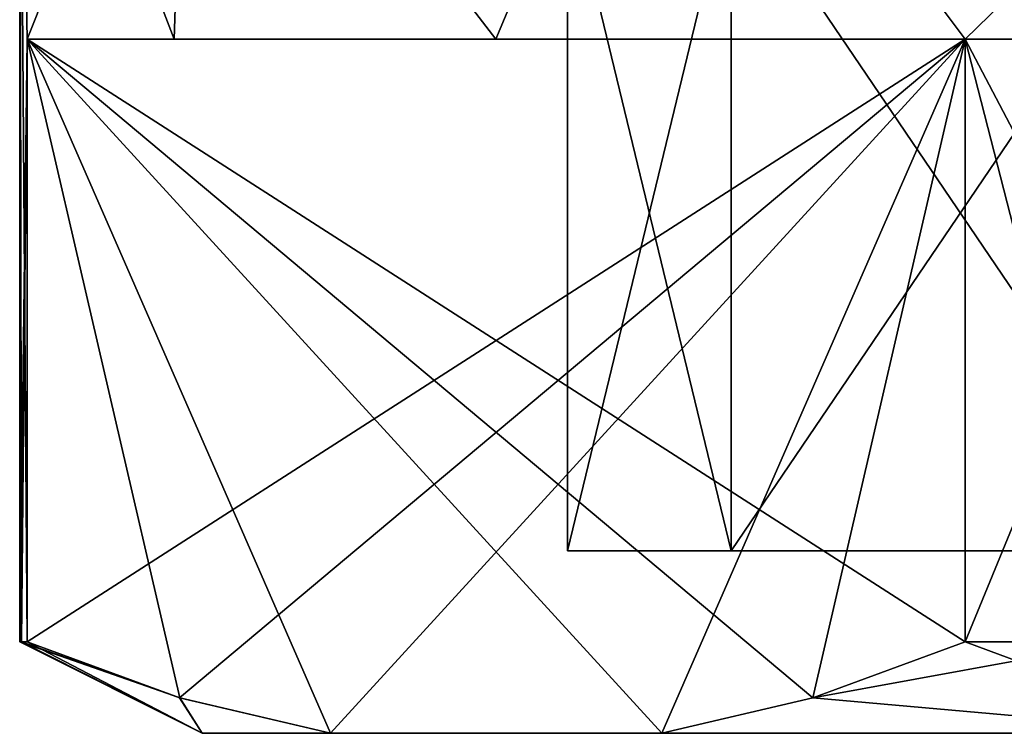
# Model space of a CAD drawing. Extents: x -62 to 446, y -84 to 1766.
# Tile 20 of 221: x -12.05 to -6.66, y -6 to -2.09. Entities that reach past the tile are written whole.
import ezdxf

# ---------------------------------------------------------------- set-up
doc = ezdxf.new("R2010")
doc.units = 0
doc.header["$LTSCALE"] = 65.185185
for name, color, linetype in [('683', 7, 'CONTINUOUS'), ('684', 7, 'CONTINUOUS'), ('685', 7, 'CONTINUOUS'), ('688', 7, 'CONTINUOUS'), ('689', 7, 'CONTINUOUS'), ('694', 7, 'CONTINUOUS'), ('695', 7, 'CONTINUOUS'), ('698', 7, 'CONTINUOUS'), ('700', 7, 'CONTINUOUS'), ('701', 7, 'CONTINUOUS')]:
    doc.layers.add(name, color=color, linetype=linetype)

msp = doc.modelspace()

# ---------------------------------------------------------------- linework, layer by layer
at = {"layer": '683', "color": 7, "linetype": 'CONTINUOUS'}
for points in [[(-12.05, 0), (-11.1327, 0, -4.6113), (-12.0084, -2.2, -1.0009), (-12.05, 0)], [(-12.05, -5.5), (-12.05, 0), (-12.0084, -2.2, -1.0009), (-12.05, -5.5)], [(-12.0084, -2.2, -1.0009), (-11.1327, 0, -4.6113), (-11.2047, -2.2, -4.4336), (-12.0084, -2.2, -1.0009)], [(-11.2047, -2.2, -4.4336), (-11.1327, 0, -4.6113), (-9.442, -2.2, -7.4868), (-11.2047, -2.2, -4.4336)], [(-11.1327, 0, -4.6113), (-8.5206, 0, -8.5206), (-9.442, -2.2, -7.4868), (-11.1327, 0, -4.6113)], [(-9.442, -2.2, -7.4868), (-8.5206, 0, -8.5206), (-6.871, -2.2, -9.8991), (-9.442, -2.2, -7.4868)], [(-8.5206, 0, -8.5206), (-4.6113, 0, -11.1327), (-6.871, -2.2, -9.8991), (-8.5206, 0, -8.5206)], [(-6.871, -2.2, -9.8991), (-4.6113, 0, -11.1327), (-6.871, -5.5, -9.8991), (-6.871, -2.2, -9.8991)], [(-6.871, -5.5, -9.8991), (-4.6113, 0, -11.1327), (-6.025, -5.5, -10.4356), (-6.871, -5.5, -9.8991)], [(-12.0396, -5.5, -0.5009), (-12.05, -5.5), (-12.0084, -2.2, -1.0009), (-12.0396, -5.5, -0.5009)], [(-12.0084, -5.5, -1.0009), (-12.0396, -5.5, -0.5009), (-12.0084, -2.2, -1.0009), (-12.0084, -5.5, -1.0009)]]:
    msp.add_3dface(points, dxfattribs=at)
at = {"layer": '684', "color": 7, "linetype": 'CONTINUOUS'}
for points in [[(-11.05, -6), (-10.3469, -6, -3.8786), (-10.3469, -6, 3.8786), (-11.05, -6)], [(-10.3469, -6, -3.8786), (-8.5324, -6, -7.0214), (-10.3469, -6, 3.8786), (-10.3469, -6, -3.8786)], [(-10.3469, -6, 3.8786), (-8.5324, -6, -7.0214), (-8.5324, -6, 7.0214), (-10.3469, -6, 3.8786)], [(-8.5324, -6, -7.0214), (-5.525, -6, -9.5696), (-8.5324, -6, 7.0214), (-8.5324, -6, -7.0214)], [(-8.5324, -6, 7.0214), (-5.525, -6, -9.5696), (-5.525, -6, 9.5696), (-8.5324, -6, 7.0214)]]:
    msp.add_3dface(points, dxfattribs=at)
at = {"layer": '685', "color": 7, "linetype": 'CONTINUOUS'}
for points in [[(-8.1538, -5, 3.9266), (9.05, -5), (-9.05, -5), (-8.1538, -5, 3.9266)], [(-9.05, -5), (9.05, -5), (8.1538, -5, -3.9266), (-9.05, -5)], [(-8.1538, -5, -3.9266), (-9.05, -5), (8.1538, -5, -3.9266), (-8.1538, -5, -3.9266)], [(8.1538, -5, 3.9266), (9.05, -5), (-8.1538, -5, 3.9266), (8.1538, -5, 3.9266)], [(-5.6426, -5, 7.0756), (8.1538, -5, 3.9266), (-8.1538, -5, 3.9266), (-5.6426, -5, 7.0756)], [(-5.6426, -5, -7.0756), (-8.1538, -5, -3.9266), (5.6426, -5, -7.0756), (-5.6426, -5, -7.0756)], [(5.6426, -5, -7.0756), (-8.1538, -5, -3.9266), (8.1538, -5, -3.9266), (5.6426, -5, -7.0756)]]:
    msp.add_3dface(points, dxfattribs=at)
at = {"layer": '688', "color": 7, "linetype": 'CONTINUOUS'}
for points in [[(-11.1327, 0, 4.6113), (-12.05, 0), (-11.2047, -2.2, 4.4336), (-11.1327, 0, 4.6113)], [(-12.05, 0), (-12.05, -5.5), (-12.0396, -5.5, 0.5009), (-12.05, 0)], [(-11.2047, -2.2, 4.4336), (-12.05, 0), (-12.0084, -2.2, 1.0009), (-11.2047, -2.2, 4.4336)], [(-12.0084, -2.2, 1.0009), (-12.05, 0), (-12.0084, -5.5, 1.0009), (-12.0084, -2.2, 1.0009)], [(-12.0084, -5.5, 1.0009), (-12.05, 0), (-12.0396, -5.5, 0.5009), (-12.0084, -5.5, 1.0009)], [(-9.442, -2.2, 7.4868), (-11.1327, 0, 4.6113), (-11.2047, -2.2, 4.4336), (-9.442, -2.2, 7.4868)], [(-8.5206, 0, 8.5206), (-11.1327, 0, 4.6113), (-9.442, -2.2, 7.4868), (-8.5206, 0, 8.5206)], [(-6.871, -2.2, 9.8991), (-8.5206, 0, 8.5206), (-9.442, -2.2, 7.4868), (-6.871, -2.2, 9.8991)], [(-4.6113, 0, 11.1327), (-8.5206, 0, 8.5206), (-5.1374, -2.2, 10.9), (-4.6113, 0, 11.1327)], [(-5.1374, -2.2, 10.9), (-8.5206, 0, 8.5206), (-6.871, -2.2, 9.8991), (-5.1374, -2.2, 10.9)], [(-5.1374, -5.5, 10.9), (-5.1374, -2.2, 10.9), (-6.871, -2.2, 9.8991), (-5.1374, -5.5, 10.9)], [(-6.025, -5.5, 10.4356), (-5.1374, -5.5, 10.9), (-6.871, -2.2, 9.8991), (-6.025, -5.5, 10.4356)], [(-6.871, -5.5, 9.8991), (-6.025, -5.5, 10.4356), (-6.871, -2.2, 9.8991), (-6.871, -5.5, 9.8991)]]:
    msp.add_3dface(points, dxfattribs=at)
at = {"layer": '689', "color": 7, "linetype": 'CONTINUOUS'}
for points in [[(-12.0084, -2.2, -1.0009), (-11.2047, -2.2, -4.4336), (-9.442, -2.2, -7.4868), (-12.0084, -2.2, -1.0009)], [(-12.0084, -2.2, -1.0009), (-9.442, -2.2, -7.4868), (-6.871, -2.2, -9.8991), (-12.0084, -2.2, -1.0009)], [(-6.871, -2.2, 9.8991), (-11.2047, -2.2, 4.4336), (-12.0084, -2.2, 1.0009), (-6.871, -2.2, 9.8991)], [(-6.871, -2.2, 9.8991), (-9.442, -2.2, 7.4868), (-11.2047, -2.2, 4.4336), (-6.871, -2.2, 9.8991)]]:
    msp.add_3dface(points, dxfattribs=at)
at = {"layer": '694', "color": 7, "linetype": 'CONTINUOUS'}
for points in [[(-12.0084, -5.5, -1.0009), (-12.0084, -2.2, -1.0009), (-6.871, -2.2, -9.8991), (-12.0084, -5.5, -1.0009)], [(-12.0084, -5.5, -1.0009), (-6.871, -2.2, -9.8991), (-11.1739, -5.8057, -2.4463), (-12.0084, -5.5, -1.0009)], [(-6.871, -2.2, -9.8991), (-10.3469, -6, -3.8786), (-11.1739, -5.8057, -2.4463), (-6.871, -2.2, -9.8991)], [(-6.871, -2.2, -9.8991), (-8.5324, -6, -7.0214), (-10.3469, -6, -3.8786), (-6.871, -2.2, -9.8991)], [(-8.5324, -6, -7.0214), (-6.871, -2.2, -9.8991), (-7.7055, -5.8057, -8.4537), (-8.5324, -6, -7.0214)], [(-6.871, -2.2, -9.8991), (-6.871, -5.5, -9.8991), (-7.7055, -5.8057, -8.4537), (-6.871, -2.2, -9.8991)]]:
    msp.add_3dface(points, dxfattribs=at)
at = {"layer": '695', "color": 7, "linetype": 'CONTINUOUS'}
for points in [[(-10.3469, -6, 3.8786), (-8.5324, -6, 7.0214), (-12.0084, -2.2, 1.0009), (-10.3469, -6, 3.8786)], [(-10.3469, -6, 3.8786), (-12.0084, -2.2, 1.0009), (-11.1738, -5.8057, 2.4463), (-10.3469, -6, 3.8786)], [(-12.0084, -2.2, 1.0009), (-8.5324, -6, 7.0214), (-7.7055, -5.8057, 8.4537), (-12.0084, -2.2, 1.0009)], [(-6.871, -5.5, 9.8991), (-6.871, -2.2, 9.8991), (-12.0084, -2.2, 1.0009), (-6.871, -5.5, 9.8991)], [(-6.871, -5.5, 9.8991), (-12.0084, -2.2, 1.0009), (-7.7055, -5.8057, 8.4537), (-6.871, -5.5, 9.8991)], [(-12.0084, -2.2, 1.0009), (-12.0084, -5.5, 1.0009), (-11.1738, -5.8057, 2.4463), (-12.0084, -2.2, 1.0009)]]:
    msp.add_3dface(points, dxfattribs=at)
at = {"layer": '698', "color": 7, "linetype": 'CONTINUOUS'}
for points in [[(-9.05, -5), (-8.1538, -5, -3.9266), (-9.05, -1.3), (-9.05, -5)], [(-9.05, -1.3), (-8.1538, -5, -3.9266), (-8.1538, -1.3, -3.9266), (-9.05, -1.3)], [(-8.1538, -5, -3.9266), (-5.6426, -5, -7.0756), (-8.1538, -1.3, -3.9266), (-8.1538, -5, -3.9266)], [(-8.1538, -1.3, -3.9266), (-5.6426, -5, -7.0756), (-5.6426, -1.3, -7.0756), (-8.1538, -1.3, -3.9266)]]:
    msp.add_3dface(points, dxfattribs=at)
at = {"layer": '700', "color": 7, "linetype": 'CONTINUOUS'}
for points in [[(-8.1538, -5, 3.9266), (-9.05, -5), (-8.1538, -1.3, 3.9266), (-8.1538, -5, 3.9266)], [(-9.05, -5), (-9.05, -1.3), (-8.1538, -1.3, 3.9266), (-9.05, -5)], [(-5.6426, -5, 7.0756), (-8.1538, -5, 3.9266), (-5.6426, -1.3, 7.0756), (-5.6426, -5, 7.0756)], [(-8.1538, -5, 3.9266), (-8.1538, -1.3, 3.9266), (-5.6426, -1.3, 7.0756), (-8.1538, -5, 3.9266)]]:
    msp.add_3dface(points, dxfattribs=at)
at = {"layer": '701', "color": 7, "linetype": 'CONTINUOUS'}
for points in [[(-12.05, -5.5), (-12.0396, -5.5, -0.5009), (-11.05, -6), (-12.05, -5.5)], [(-12.05, -5.5), (-11.05, -6), (-11.1738, -5.8057, 2.4463), (-12.05, -5.5)], [(-12.0396, -5.5, 0.5009), (-12.05, -5.5), (-11.1738, -5.8057, 2.4463), (-12.0396, -5.5, 0.5009)], [(-12.0396, -5.5, -0.5009), (-12.0084, -5.5, -1.0009), (-11.05, -6), (-12.0396, -5.5, -0.5009)], [(-12.0084, -5.5, 1.0009), (-12.0396, -5.5, 0.5009), (-11.1738, -5.8057, 2.4463), (-12.0084, -5.5, 1.0009)], [(-11.05, -6), (-12.0084, -5.5, -1.0009), (-11.1739, -5.8057, -2.4463), (-11.05, -6)], [(-6.871, -5.5, -9.8991), (-6.025, -5.5, -10.4356), (-7.7055, -5.8057, -8.4537), (-6.871, -5.5, -9.8991)], [(-6.025, -5.5, -10.4356), (-5.525, -6, -9.5696), (-7.7055, -5.8057, -8.4537), (-6.025, -5.5, -10.4356)], [(-5.525, -6, 9.5696), (-6.871, -5.5, 9.8991), (-7.7055, -5.8057, 8.4537), (-5.525, -6, 9.5696)], [(-5.525, -6, 9.5696), (-6.025, -5.5, 10.4356), (-6.871, -5.5, 9.8991), (-5.525, -6, 9.5696)], [(-10.3469, -6, -3.8786), (-11.05, -6), (-11.1739, -5.8057, -2.4463), (-10.3469, -6, -3.8786)], [(-11.05, -6), (-10.3469, -6, 3.8786), (-11.1738, -5.8057, 2.4463), (-11.05, -6)], [(-5.525, -6, -9.5696), (-8.5324, -6, -7.0214), (-7.7055, -5.8057, -8.4537), (-5.525, -6, -9.5696)], [(-8.5324, -6, 7.0214), (-5.525, -6, 9.5696), (-7.7055, -5.8057, 8.4537), (-8.5324, -6, 7.0214)]]:
    msp.add_3dface(points, dxfattribs=at)

doc.saveas('drawing.dxf')
